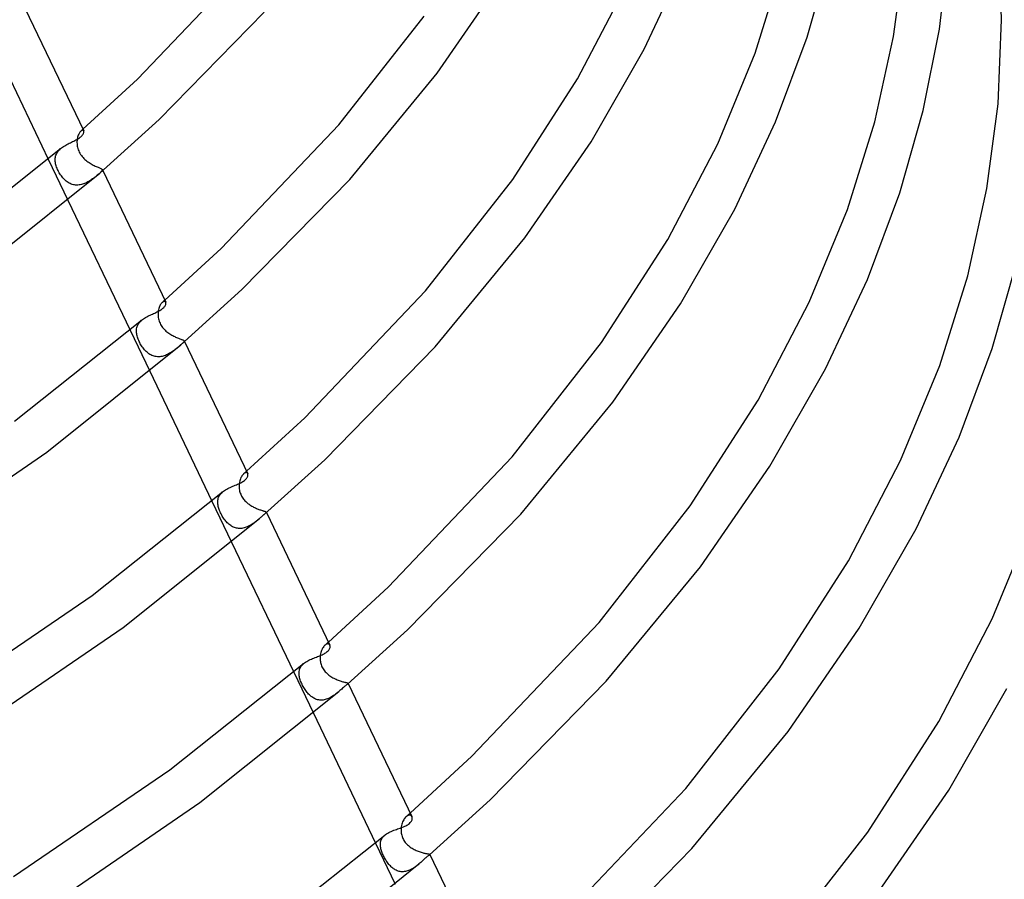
# Model space of a CAD drawing. Header units: millimetres. Extents: x -470 to 470, y -236 to 403.
# Tile 80 of 107: x 269 to 359, y 45 to 123. Entities that reach past the tile are written whole.
import ezdxf

# ---------------------------------------------------------------- set-up
doc = ezdxf.new("R2010")
doc.units = ezdxf.units.MM
doc.layers.add('HIDDEN', color=7, linetype='Continuous')
doc.layers.add('THICK', color=7, linetype='Continuous')

msp = doc.modelspace()

# ---------------------------------------------------------------- linework, layer by layer
at = {"layer": 'HIDDEN'}
for p, q in [((275.033, 112.496), (275.063, 112.523)), ((275.086, 112.526), (275.045, 112.503)), ((275.063, 112.523), (275.094, 112.55)), ((275.125, 112.54), (275.086, 112.526)), ((275.094, 112.55), (275.125, 112.577)), ((275.125, 112.577), (275.156, 112.604)), ((275.16, 112.545), (275.125, 112.54)), ((275.156, 112.604), (275.186, 112.631)), ((275.191, 112.541), (275.16, 112.545)), ((275.218, 112.529), (275.191, 112.541)), ((275.24, 112.51), (275.218, 112.529)), ((275.256, 112.484), (275.24, 112.51)), ((274.655, 111.625), (274.648, 111.518)), ((274.668, 111.728), (274.655, 111.625)), ((274.686, 111.829), (274.668, 111.728)), ((274.708, 111.925), (274.686, 111.829)), ((274.735, 112.016), (274.708, 111.925)), ((274.767, 112.103), (274.735, 112.016)), ((274.801, 112.183), (274.767, 112.103)), ((274.838, 112.256), (274.801, 112.183)), ((274.878, 112.322), (274.838, 112.256)), ((274.919, 112.379), (274.878, 112.322)), ((274.96, 112.429), (274.919, 112.379)), ((275.002, 112.469), (274.96, 112.429)), ((275.045, 112.503), (275.002, 112.469)), ((275.002, 112.469), (275.033, 112.496)), ((272.936, 110.642), (273.005, 110.724)), ((273.005, 110.724), (273.082, 110.804)), ((273.082, 110.804), (273.166, 110.879)), ((274.648, 111.518), (274.646, 111.418)), ((274.646, 111.418), (274.65, 111.315)), ((274.65, 111.315), (274.659, 111.21)), ((274.659, 111.21), (274.675, 111.103)), ((274.675, 111.103), (274.697, 110.994)), ((274.697, 110.994), (274.725, 110.885)), ((274.725, 110.885), (274.761, 110.774)), ((274.761, 110.774), (274.805, 110.665)), ((272.045, 109.929), (273.828, 106.206)), ((272.669, 109.906), (272.675, 110.005)), ((272.67, 109.805), (272.669, 109.906)), ((272.675, 110.005), (272.688, 110.102)), ((272.688, 110.102), (272.709, 110.197)), ((272.709, 110.197), (272.738, 110.29)), ((272.738, 110.29), (272.775, 110.381)), ((272.775, 110.381), (272.821, 110.471)), ((272.821, 110.471), (272.874, 110.558)), ((272.874, 110.558), (272.936, 110.642)), ((274.805, 110.665), (274.855, 110.558)), ((274.855, 110.558), (274.911, 110.453)), ((274.911, 110.453), (274.973, 110.351)), ((274.973, 110.351), (275.042, 110.253)), ((275.042, 110.253), (275.117, 110.157)), ((275.117, 110.157), (275.196, 110.065)), ((275.196, 110.065), (275.28, 109.978)), ((275.28, 109.978), (275.367, 109.895)), ((275.367, 109.895), (275.457, 109.817)), ((272.677, 109.709), (272.67, 109.805)), ((272.69, 109.611), (272.677, 109.709)), ((272.709, 109.512), (272.69, 109.611)), ((272.733, 109.411), (272.709, 109.512)), ((272.763, 109.307), (272.733, 109.411)), ((272.798, 109.204), (272.763, 109.307)), ((272.837, 109.1), (272.798, 109.204)), ((272.882, 108.996), (272.837, 109.1)), ((272.93, 108.893), (272.882, 108.996)), ((275.457, 109.817), (275.549, 109.743)), ((275.549, 109.743), (275.643, 109.674)), ((275.643, 109.674), (275.739, 109.609)), ((275.739, 109.609), (275.835, 109.547)), ((275.835, 109.547), (275.931, 109.49)), ((275.931, 109.49), (276.027, 109.436)), ((276.027, 109.436), (276.122, 109.385)), ((276.122, 109.385), (276.215, 109.338)), ((276.215, 109.338), (276.306, 109.295)), ((276.306, 109.295), (276.393, 109.256)), ((276.393, 109.256), (276.476, 109.219)), ((276.476, 109.219), (276.554, 109.186)), ((276.554, 109.186), (276.625, 109.155)), ((276.625, 109.155), (276.69, 109.127)), ((276.69, 109.127), (276.748, 109.102)), ((276.748, 109.102), (276.799, 109.078)), ((276.799, 109.078), (276.843, 109.055)), ((276.843, 109.055), (276.878, 109.034)), ((276.878, 109.034), (276.906, 109.013)), ((276.906, 109.013), (276.926, 108.992)), ((276.926, 108.992), (276.939, 108.97)), ((276.937, 108.975), (276.98, 108.886)), ((276.939, 108.97), (276.944, 108.945)), ((276.944, 108.945), (276.94, 108.918)), ((272.983, 108.79), (272.93, 108.893)), ((273.04, 108.689), (272.983, 108.79)), ((273.101, 108.588), (273.04, 108.689)), ((273.164, 108.491), (273.101, 108.588)), ((273.231, 108.398), (273.164, 108.491)), ((273.299, 108.309), (273.231, 108.398)), ((273.371, 108.223), (273.299, 108.309)), ((273.444, 108.142), (273.371, 108.223)), ((273.52, 108.065), (273.444, 108.142)), ((273.599, 107.993), (273.52, 108.065)), ((275.974, 108.068), (275.891, 108.012)), ((276.054, 108.125), (275.974, 108.068)), ((276.132, 108.183), (276.054, 108.125)), ((276.209, 108.242), (276.132, 108.183)), ((276.283, 108.3), (276.209, 108.242)), ((276.355, 108.358), (276.283, 108.3)), ((276.425, 108.416), (276.355, 108.358)), ((276.492, 108.472), (276.425, 108.416)), ((276.556, 108.526), (276.492, 108.472)), ((276.617, 108.578), (276.556, 108.526)), ((276.682, 108.635), (276.617, 108.578)), ((276.741, 108.688), (276.682, 108.635)), ((276.793, 108.736), (276.741, 108.688)), ((276.838, 108.78), (276.793, 108.736)), ((276.876, 108.82), (276.838, 108.78)), ((276.906, 108.856), (276.876, 108.82)), ((276.927, 108.888), (276.906, 108.856)), ((276.94, 108.918), (276.927, 108.888)), ((273.68, 107.926), (273.599, 107.993)), ((273.764, 107.863), (273.68, 107.926)), ((273.851, 107.805), (273.764, 107.863)), ((273.94, 107.753), (273.851, 107.805)), ((274.033, 107.707), (273.94, 107.753)), ((274.127, 107.667), (274.033, 107.707)), ((274.224, 107.634), (274.127, 107.667)), ((274.323, 107.607), (274.224, 107.634)), ((274.424, 107.588), (274.323, 107.607)), ((274.526, 107.575), (274.424, 107.588)), ((274.629, 107.57), (274.526, 107.575)), ((274.733, 107.572), (274.629, 107.57)), ((274.837, 107.58), (274.733, 107.572)), ((274.94, 107.596), (274.837, 107.58)), ((275.043, 107.617), (274.94, 107.596)), ((275.144, 107.644), (275.043, 107.617)), ((275.244, 107.677), (275.144, 107.644)), ((275.343, 107.714), (275.244, 107.677)), ((275.44, 107.756), (275.343, 107.714)), ((275.535, 107.802), (275.44, 107.756)), ((275.628, 107.851), (275.535, 107.802)), ((275.718, 107.903), (275.628, 107.851)), ((275.806, 107.956), (275.718, 107.903)), ((275.891, 108.012), (275.806, 107.956)), ((282.096, 96.465), (282.067, 96.373)), ((282.129, 96.553), (282.096, 96.465)), ((282.166, 96.635), (282.129, 96.553)), ((282.205, 96.711), (282.166, 96.635)), ((282.247, 96.779), (282.205, 96.711)), ((282.291, 96.84), (282.247, 96.779)), ((282.336, 96.893), (282.291, 96.84)), ((282.381, 96.937), (282.336, 96.893)), ((282.427, 96.973), (282.381, 96.937)), ((282.381, 96.937), (282.419, 96.97)), ((282.419, 96.97), (282.456, 97.003)), ((282.472, 97), (282.427, 96.973)), ((282.456, 97.003), (282.494, 97.035)), ((282.516, 97.017), (282.472, 97)), ((282.494, 97.035), (282.531, 97.068)), ((282.556, 97.026), (282.516, 97.017)), ((282.531, 97.068), (282.568, 97.101)), ((282.592, 97.026), (282.556, 97.026)), ((282.568, 97.101), (282.606, 97.134)), ((282.625, 97.017), (282.592, 97.026)), ((282.653, 97.001), (282.625, 97.017)), ((282.676, 96.979), (282.653, 97.001)), ((282.694, 96.95), (282.676, 96.979)), ((282.001, 95.962), (281.998, 95.864)), ((281.998, 95.864), (282, 95.765)), ((282, 95.765), (282.007, 95.664)), ((282.009, 96.07), (282.001, 95.962)), ((282.007, 95.664), (282.02, 95.561)), ((282.024, 96.174), (282.009, 96.07)), ((282.02, 95.561), (282.039, 95.457)), ((282.043, 96.275), (282.024, 96.174)), ((282.067, 96.373), (282.043, 96.275)), ((280.072, 94.647), (280.098, 94.739)), ((280.098, 94.739), (280.133, 94.828)), ((280.133, 94.828), (280.175, 94.916)), ((280.175, 94.916), (280.226, 95.001)), ((280.226, 95.001), (280.285, 95.083)), ((280.285, 95.083), (280.352, 95.163)), ((280.352, 95.163), (280.427, 95.24)), ((280.427, 95.24), (280.508, 95.314)), ((282.039, 95.457), (282.064, 95.353)), ((282.064, 95.353), (282.096, 95.248)), ((282.096, 95.248), (282.134, 95.146)), ((282.134, 95.146), (282.177, 95.045)), ((282.177, 95.045), (282.227, 94.946)), ((282.227, 94.946), (282.282, 94.85)), ((282.282, 94.85), (282.343, 94.757)), ((282.343, 94.757), (282.409, 94.666)), ((282.409, 94.666), (282.48, 94.579)), ((279.466, 94.43), (281.249, 90.706)), ((280.037, 94.362), (280.041, 94.459)), ((280.04, 94.264), (280.037, 94.362)), ((280.047, 94.175), (280.04, 94.264)), ((280.041, 94.459), (280.053, 94.554)), ((280.06, 94.084), (280.047, 94.175)), ((280.053, 94.554), (280.072, 94.647)), ((280.078, 93.991), (280.06, 94.084)), ((280.101, 93.896), (280.078, 93.991)), ((280.129, 93.799), (280.101, 93.896)), ((280.162, 93.7), (280.129, 93.799)), ((282.48, 94.579), (282.555, 94.496)), ((282.555, 94.496), (282.633, 94.417)), ((282.633, 94.417), (282.715, 94.342)), ((282.715, 94.342), (282.798, 94.271)), ((282.798, 94.271), (282.883, 94.204)), ((282.883, 94.204), (282.97, 94.141)), ((282.97, 94.141), (283.058, 94.081)), ((283.058, 94.081), (283.148, 94.025)), ((283.148, 94.025), (283.238, 93.972)), ((283.238, 93.972), (283.328, 93.922)), ((283.328, 93.922), (283.418, 93.875)), ((283.418, 93.875), (283.507, 93.831)), ((283.507, 93.831), (283.595, 93.791)), ((283.595, 93.791), (283.68, 93.753)), ((280.2, 93.599), (280.162, 93.7)), ((280.242, 93.497), (280.2, 93.599)), ((280.288, 93.396), (280.242, 93.497)), ((280.338, 93.296), (280.288, 93.396)), ((280.391, 93.196), (280.338, 93.296)), ((280.448, 93.098), (280.391, 93.196)), ((280.509, 93), (280.448, 93.098)), ((280.573, 92.905), (280.509, 93)), ((280.64, 92.812), (280.573, 92.905)), ((283.68, 93.753), (283.763, 93.718)), ((283.763, 93.718), (283.843, 93.687)), ((283.855, 92.918), (283.787, 92.861)), ((283.843, 93.687), (283.918, 93.657)), ((283.92, 92.973), (283.855, 92.918)), ((283.918, 93.657), (283.989, 93.631)), ((283.981, 93.026), (283.92, 92.973)), ((284.039, 93.076), (283.981, 93.026)), ((283.989, 93.631), (284.055, 93.607)), ((284.102, 93.131), (284.039, 93.076)), ((284.055, 93.607), (284.114, 93.585)), ((284.16, 93.182), (284.102, 93.131)), ((284.114, 93.585), (284.169, 93.565)), ((284.21, 93.226), (284.16, 93.182)), ((284.169, 93.565), (284.217, 93.546)), ((284.254, 93.266), (284.21, 93.226)), ((284.217, 93.546), (284.259, 93.529)), ((284.291, 93.302), (284.254, 93.266)), ((284.259, 93.529), (284.294, 93.512)), ((284.321, 93.333), (284.291, 93.302)), ((284.294, 93.512), (284.323, 93.496)), ((284.344, 93.361), (284.321, 93.333)), ((284.323, 93.496), (284.345, 93.48)), ((284.361, 93.386), (284.344, 93.361)), ((284.345, 93.48), (284.361, 93.464)), ((284.361, 93.464), (284.371, 93.448)), ((284.371, 93.408), (284.361, 93.386)), ((284.369, 93.452), (284.399, 93.388)), ((284.371, 93.448), (284.374, 93.429)), ((284.374, 93.429), (284.371, 93.408)), ((280.709, 92.724), (280.64, 92.812)), ((280.781, 92.639), (280.709, 92.724)), ((280.855, 92.558), (280.781, 92.639)), ((280.932, 92.482), (280.855, 92.558)), ((281.011, 92.411), (280.932, 92.482)), ((281.093, 92.344), (281.011, 92.411)), ((281.178, 92.282), (281.093, 92.344)), ((281.265, 92.226), (281.178, 92.282)), ((281.355, 92.176), (281.265, 92.226)), ((281.447, 92.131), (281.355, 92.176)), ((281.543, 92.093), (281.447, 92.131)), ((281.64, 92.061), (281.543, 92.093)), ((281.74, 92.037), (281.64, 92.061)), ((281.841, 92.019), (281.74, 92.037)), ((281.944, 92.009), (281.841, 92.019)), ((282.048, 92.007), (281.944, 92.009)), ((282.152, 92.011), (282.048, 92.007)), ((282.256, 92.023), (282.152, 92.011)), ((282.36, 92.041), (282.256, 92.023)), ((282.463, 92.066), (282.36, 92.041)), ((282.566, 92.097), (282.463, 92.066)), ((282.667, 92.133), (282.566, 92.097)), ((282.766, 92.174), (282.667, 92.133)), ((282.863, 92.22), (282.766, 92.174)), ((282.958, 92.269), (282.863, 92.22)), ((283.05, 92.321), (282.958, 92.269)), ((283.141, 92.376), (283.05, 92.321)), ((283.23, 92.434), (283.141, 92.376)), ((283.317, 92.494), (283.23, 92.434)), ((283.401, 92.554), (283.317, 92.494)), ((283.483, 92.616), (283.401, 92.554)), ((283.563, 92.678), (283.483, 92.616)), ((283.64, 92.74), (283.563, 92.678)), ((283.715, 92.801), (283.64, 92.74)), ((283.787, 92.861), (283.715, 92.801)), ((289.653, 81.289), (289.603, 81.218)), ((289.705, 81.35), (289.653, 81.289)), ((289.758, 81.402), (289.705, 81.35)), ((289.813, 81.445), (289.758, 81.402)), ((289.758, 81.402), (289.803, 81.441)), ((289.803, 81.441), (289.847, 81.48)), ((289.867, 81.476), (289.813, 81.445)), ((289.847, 81.48), (289.892, 81.519)), ((289.919, 81.497), (289.867, 81.476)), ((289.892, 81.519), (289.936, 81.559)), ((289.967, 81.506), (289.919, 81.497)), ((289.936, 81.559), (289.981, 81.598)), ((290.011, 81.504), (289.967, 81.506)), ((289.981, 81.598), (290.025, 81.637)), ((290.05, 81.494), (290.011, 81.504)), ((290.084, 81.474), (290.05, 81.494)), ((290.112, 81.446), (290.084, 81.474)), ((290.133, 81.411), (290.112, 81.446)), ((289.351, 80.404), (289.347, 80.311)), ((289.363, 80.523), (289.351, 80.404)), ((289.381, 80.639), (289.363, 80.523)), ((289.405, 80.75), (289.381, 80.639)), ((289.436, 80.856), (289.405, 80.75)), ((289.471, 80.957), (289.436, 80.856)), ((289.511, 81.051), (289.471, 80.957)), ((289.556, 81.139), (289.511, 81.051)), ((289.603, 81.218), (289.556, 81.139)), ((287.58, 79.444), (287.636, 79.525)), ((287.636, 79.525), (287.7, 79.603)), ((287.7, 79.603), (287.773, 79.679)), ((287.773, 79.679), (287.852, 79.752)), ((289.347, 80.311), (289.348, 80.217)), ((289.348, 80.217), (289.353, 80.122)), ((289.353, 80.122), (289.363, 80.026)), ((289.363, 80.026), (289.378, 79.929)), ((289.378, 79.929), (289.399, 79.831)), ((289.399, 79.831), (289.424, 79.735)), ((289.424, 79.735), (289.455, 79.64)), ((289.455, 79.64), (289.492, 79.546)), ((289.492, 79.546), (289.533, 79.454)), ((286.886, 78.931), (288.67, 75.206)), ((287.408, 78.822), (287.41, 78.916)), ((287.412, 78.725), (287.408, 78.822)), ((287.41, 78.916), (287.42, 79.009)), ((287.421, 78.635), (287.412, 78.725)), ((287.42, 79.009), (287.436, 79.1)), ((287.436, 78.543), (287.421, 78.635)), ((287.436, 79.1), (287.46, 79.189)), ((287.46, 79.189), (287.492, 79.276)), ((287.492, 79.276), (287.532, 79.361)), ((287.532, 79.361), (287.58, 79.444)), ((289.533, 79.454), (289.58, 79.364)), ((289.58, 79.364), (289.632, 79.276)), ((289.632, 79.276), (289.69, 79.19)), ((289.69, 79.19), (289.751, 79.108)), ((289.751, 79.108), (289.815, 79.029)), ((289.815, 79.029), (289.883, 78.955)), ((289.883, 78.955), (289.953, 78.883)), ((289.953, 78.883), (290.025, 78.816)), ((290.025, 78.816), (290.1, 78.752)), ((290.1, 78.752), (290.176, 78.691)), ((290.176, 78.691), (290.254, 78.633)), ((290.254, 78.633), (290.334, 78.578)), ((290.334, 78.578), (290.415, 78.526)), ((287.456, 78.45), (287.436, 78.543)), ((287.48, 78.354), (287.456, 78.45)), ((287.51, 78.257), (287.48, 78.354)), ((287.544, 78.158), (287.51, 78.257)), ((287.581, 78.059), (287.544, 78.158)), ((287.623, 77.96), (287.581, 78.059)), ((287.669, 77.861), (287.623, 77.96)), ((287.718, 77.762), (287.669, 77.861)), ((287.77, 77.663), (287.718, 77.762)), ((290.415, 78.526), (290.497, 78.476)), ((290.497, 78.476), (290.58, 78.429)), ((290.58, 78.429), (290.664, 78.384)), ((290.664, 78.384), (290.748, 78.342)), ((290.748, 78.342), (290.831, 78.303)), ((290.831, 78.303), (290.914, 78.266)), ((290.914, 78.266), (290.995, 78.232)), ((290.995, 78.232), (291.075, 78.2)), ((291.075, 78.2), (291.152, 78.171)), ((291.152, 78.171), (291.227, 78.144)), ((291.227, 78.144), (291.299, 78.12)), ((291.299, 78.12), (291.367, 78.097)), ((291.367, 78.097), (291.431, 78.077)), ((291.431, 78.077), (291.491, 78.059)), ((291.491, 78.059), (291.546, 78.042)), ((291.546, 78.042), (291.595, 78.027)), ((291.595, 78.027), (291.639, 78.013)), ((291.639, 78.013), (291.678, 78)), ((291.688, 77.777), (291.65, 77.744)), ((291.678, 78), (291.712, 77.988)), ((291.721, 77.807), (291.688, 77.777)), ((291.712, 77.988), (291.741, 77.976)), ((291.749, 77.834), (291.721, 77.807)), ((291.741, 77.976), (291.764, 77.965)), ((291.771, 77.857), (291.749, 77.834)), ((291.764, 77.965), (291.781, 77.953)), ((291.787, 77.878), (291.771, 77.857)), ((291.781, 77.953), (291.793, 77.941)), ((291.798, 77.897), (291.787, 77.878)), ((291.793, 77.941), (291.801, 77.929)), ((291.802, 77.914), (291.798, 77.897)), ((291.799, 77.933), (291.819, 77.891)), ((291.801, 77.929), (291.802, 77.914)), ((287.826, 77.565), (287.77, 77.663)), ((287.885, 77.47), (287.826, 77.565)), ((287.946, 77.377), (287.885, 77.47)), ((288.008, 77.287), (287.946, 77.377)), ((288.073, 77.201), (288.008, 77.287)), ((288.14, 77.118), (288.073, 77.201)), ((288.209, 77.04), (288.14, 77.118)), ((288.28, 76.965), (288.209, 77.04)), ((288.353, 76.895), (288.28, 76.965)), ((288.428, 76.828), (288.353, 76.895)), ((288.506, 76.766), (288.428, 76.828)), ((290.521, 76.827), (290.437, 76.773)), ((290.604, 76.882), (290.521, 76.827)), ((290.684, 76.938), (290.604, 76.882)), ((290.762, 76.996), (290.684, 76.938)), ((290.839, 77.055), (290.762, 76.996)), ((290.914, 77.114), (290.839, 77.055)), ((290.987, 77.173), (290.914, 77.114)), ((291.058, 77.233), (290.987, 77.173)), ((291.128, 77.292), (291.058, 77.233)), ((291.195, 77.35), (291.128, 77.292)), ((288.586, 76.708), (288.506, 76.766)), ((288.669, 76.656), (288.586, 76.708)), ((288.754, 76.608), (288.669, 76.656)), ((288.841, 76.566), (288.754, 76.608)), ((288.931, 76.53), (288.841, 76.566)), ((289.022, 76.5), (288.931, 76.53)), ((289.116, 76.477), (289.022, 76.5)), ((289.211, 76.46), (289.116, 76.477)), ((289.307, 76.449), (289.211, 76.46)), ((289.404, 76.445), (289.307, 76.449)), ((289.502, 76.448), (289.404, 76.445)), ((289.6, 76.457), (289.502, 76.448)), ((289.697, 76.473), (289.6, 76.457)), ((289.794, 76.494), (289.697, 76.473)), ((289.89, 76.52), (289.794, 76.494)), ((289.985, 76.552), (289.89, 76.52)), ((290.078, 76.589), (289.985, 76.552)), ((290.171, 76.63), (290.078, 76.589)), ((290.262, 76.675), (290.171, 76.63)), ((290.35, 76.723), (290.262, 76.675)), ((290.437, 76.773), (290.35, 76.723)), ((297.341, 66.048), (297.393, 66.094)), ((297.393, 66.094), (297.445, 66.14)), ((296.757, 65.188), (296.731, 65.076)), ((296.789, 65.296), (296.757, 65.188)), ((296.826, 65.398), (296.789, 65.296)), ((296.868, 65.495), (296.826, 65.398)), ((296.915, 65.585), (296.868, 65.495)), ((296.965, 65.668), (296.915, 65.585)), ((297.019, 65.743), (296.965, 65.668)), ((297.075, 65.809), (297.019, 65.743)), ((297.132, 65.864), (297.075, 65.809)), ((297.132, 65.865), (297.185, 65.911)), ((297.19, 65.91), (297.132, 65.864)), ((297.185, 65.911), (297.237, 65.957)), ((297.246, 65.944), (297.19, 65.91)), ((297.237, 65.957), (297.289, 66.002)), ((297.301, 65.968), (297.246, 65.944)), ((297.289, 66.002), (297.341, 66.048)), ((297.354, 65.981), (297.301, 65.968)), ((297.404, 65.984), (297.354, 65.981)), ((297.449, 65.977), (297.404, 65.984)), ((297.489, 65.961), (297.449, 65.977)), ((297.524, 65.937), (297.489, 65.961)), ((297.554, 65.905), (297.524, 65.937)), ((297.576, 65.866), (297.554, 65.905)), ((296.694, 64.754), (296.693, 64.664)), ((296.693, 64.664), (296.696, 64.573)), ((296.699, 64.844), (296.694, 64.754)), ((296.696, 64.573), (296.704, 64.482)), ((296.712, 64.961), (296.699, 64.844)), ((296.704, 64.482), (296.717, 64.388)), ((296.731, 65.076), (296.712, 64.961)), ((296.717, 64.388), (296.734, 64.293)), ((296.734, 64.293), (296.758, 64.197)), ((294.307, 63.432), (296.09, 59.706)), ((294.783, 63.394), (294.793, 63.494)), ((294.793, 63.494), (294.812, 63.591)), ((294.812, 63.591), (294.839, 63.685)), ((294.839, 63.685), (294.876, 63.777)), ((294.876, 63.777), (294.922, 63.866)), ((294.922, 63.866), (294.978, 63.953)), ((294.978, 63.953), (295.044, 64.036)), ((295.044, 64.036), (295.118, 64.116)), ((295.118, 64.116), (295.201, 64.192)), ((296.758, 64.197), (296.787, 64.1)), ((296.787, 64.1), (296.823, 64.003)), ((296.823, 64.003), (296.866, 63.905)), ((296.866, 63.905), (296.915, 63.808)), ((296.915, 63.808), (296.971, 63.714)), ((296.971, 63.714), (297.031, 63.624)), ((297.031, 63.624), (297.097, 63.537)), ((297.097, 63.537), (297.168, 63.454)), ((297.168, 63.454), (297.243, 63.374)), ((294.781, 63.292), (294.783, 63.394)), ((294.787, 63.188), (294.781, 63.292)), ((294.798, 63.097), (294.787, 63.188)), ((294.815, 63.004), (294.798, 63.097)), ((294.836, 62.91), (294.815, 63.004)), ((294.862, 62.814), (294.836, 62.91)), ((294.893, 62.716), (294.862, 62.814)), ((294.928, 62.618), (294.893, 62.716)), ((294.967, 62.519), (294.928, 62.618)), ((295.01, 62.419), (294.967, 62.519)), ((297.243, 63.374), (297.322, 63.298)), ((297.322, 63.298), (297.405, 63.225)), ((297.405, 63.225), (297.491, 63.156)), ((297.491, 63.156), (297.579, 63.091)), ((297.579, 63.091), (297.67, 63.03)), ((297.67, 63.03), (297.763, 62.972)), ((297.763, 62.972), (297.857, 62.917)), ((297.857, 62.917), (297.952, 62.866)), ((297.952, 62.866), (298.047, 62.819)), ((298.047, 62.819), (298.143, 62.775)), ((298.143, 62.775), (298.237, 62.735)), ((298.237, 62.735), (298.33, 62.697)), ((298.33, 62.697), (298.421, 62.663)), ((298.421, 62.663), (298.51, 62.632)), ((298.51, 62.632), (298.596, 62.604)), ((298.596, 62.604), (298.678, 62.58)), ((298.678, 62.58), (298.755, 62.557)), ((298.755, 62.557), (298.828, 62.538)), ((298.828, 62.538), (298.895, 62.521)), ((298.895, 62.521), (298.956, 62.506)), ((298.956, 62.506), (299.011, 62.493)), ((295.057, 62.318), (295.01, 62.419)), ((295.108, 62.216), (295.057, 62.318)), ((295.161, 62.117), (295.108, 62.216)), ((295.216, 62.019), (295.161, 62.117)), ((295.273, 61.925), (295.216, 62.019)), ((295.332, 61.834), (295.273, 61.925)), ((295.393, 61.746), (295.332, 61.834)), ((295.455, 61.662), (295.393, 61.746)), ((295.518, 61.582), (295.455, 61.662)), ((298.401, 61.667), (298.326, 61.603)), ((299.011, 62.493), (299.06, 62.481)), ((299.06, 62.481), (299.103, 62.471)), ((299.103, 62.471), (299.139, 62.461)), ((299.139, 62.461), (299.169, 62.452)), ((299.187, 62.349), (299.167, 62.33)), ((299.169, 62.452), (299.193, 62.443)), ((299.204, 62.365), (299.187, 62.349)), ((299.193, 62.443), (299.211, 62.434)), ((299.216, 62.38), (299.204, 62.365)), ((299.211, 62.434), (299.222, 62.425)), ((299.225, 62.393), (299.216, 62.38)), ((299.222, 62.425), (299.228, 62.415)), ((299.229, 62.404), (299.225, 62.393)), ((299.227, 62.418), (299.239, 62.393)), ((299.228, 62.415), (299.229, 62.404)), ((295.584, 61.504), (295.518, 61.582)), ((295.652, 61.43), (295.584, 61.504)), ((295.722, 61.359), (295.652, 61.43)), ((295.795, 61.291), (295.722, 61.359)), ((295.871, 61.228), (295.795, 61.291)), ((295.949, 61.169), (295.871, 61.228)), ((296.029, 61.114), (295.949, 61.169)), ((296.113, 61.065), (296.029, 61.114)), ((296.198, 61.021), (296.113, 61.065)), ((296.286, 60.982), (296.198, 61.021)), ((296.377, 60.95), (296.286, 60.982)), ((296.47, 60.924), (296.377, 60.95)), ((296.565, 60.904), (296.47, 60.924)), ((296.662, 60.892), (296.565, 60.904)), ((296.76, 60.886), (296.662, 60.892)), ((296.859, 60.887), (296.76, 60.886)), ((296.959, 60.895), (296.859, 60.887)), ((297.059, 60.91), (296.959, 60.895)), ((297.158, 60.931), (297.059, 60.91)), ((297.257, 60.959), (297.158, 60.931)), ((297.356, 60.992), (297.257, 60.959)), ((297.454, 61.031), (297.356, 60.992)), ((297.55, 61.075), (297.454, 61.031)), ((297.644, 61.123), (297.55, 61.075)), ((297.736, 61.175), (297.644, 61.123)), ((297.827, 61.23), (297.736, 61.175)), ((297.915, 61.289), (297.827, 61.23)), ((298.002, 61.349), (297.915, 61.289)), ((298.086, 61.411), (298.002, 61.349)), ((298.168, 61.475), (298.086, 61.411)), ((298.248, 61.539), (298.168, 61.475)), ((298.326, 61.603), (298.248, 61.539)), ((304.274, 50.034), (304.225, 49.942)), ((304.327, 50.12), (304.274, 50.034)), ((304.384, 50.198), (304.327, 50.12)), ((304.443, 50.266), (304.384, 50.198)), ((304.504, 50.325), (304.443, 50.266)), ((304.504, 50.326), (304.564, 50.378)), ((304.564, 50.373), (304.504, 50.325)), ((304.564, 50.378), (304.624, 50.431)), ((304.624, 50.41), (304.564, 50.373)), ((304.624, 50.431), (304.685, 50.484)), ((304.683, 50.437), (304.624, 50.41)), ((304.74, 50.454), (304.683, 50.437)), ((304.685, 50.484), (304.745, 50.537)), ((304.794, 50.46), (304.74, 50.454)), ((304.745, 50.537), (304.805, 50.59)), ((304.845, 50.457), (304.794, 50.46)), ((304.805, 50.59), (304.865, 50.643)), ((304.891, 50.444), (304.845, 50.457)), ((304.932, 50.423), (304.891, 50.444)), ((304.968, 50.394), (304.932, 50.423)), ((304.998, 50.358), (304.968, 50.394)), ((305.021, 50.316), (304.998, 50.358)), ((304.038, 49.192), (304.036, 49.101)), ((304.044, 49.281), (304.038, 49.192)), ((304.059, 49.4), (304.044, 49.281)), ((304.08, 49.516), (304.059, 49.4)), ((304.108, 49.629), (304.08, 49.516)), ((304.142, 49.738), (304.108, 49.629)), ((304.181, 49.843), (304.142, 49.738)), ((304.225, 49.942), (304.181, 49.843)), ((302.206, 48.14), (302.24, 48.23)), ((302.24, 48.23), (302.284, 48.317)), ((302.284, 48.317), (302.337, 48.401)), ((302.337, 48.401), (302.399, 48.482)), ((302.399, 48.482), (302.471, 48.56)), ((302.471, 48.56), (302.551, 48.634)), ((304.036, 49.101), (304.038, 49.009)), ((304.038, 49.009), (304.045, 48.916)), ((304.045, 48.916), (304.056, 48.821)), ((304.056, 48.821), (304.073, 48.725)), ((304.073, 48.725), (304.096, 48.629)), ((304.096, 48.629), (304.125, 48.532)), ((304.125, 48.532), (304.16, 48.436)), ((304.16, 48.436), (304.201, 48.341)), ((304.201, 48.341), (304.247, 48.249)), ((304.247, 48.249), (304.299, 48.161)), ((301.727, 47.933), (303.511, 44.207)), ((302.157, 47.856), (302.164, 47.953)), ((302.157, 47.756), (302.157, 47.856)), ((302.165, 47.653), (302.157, 47.756)), ((302.164, 47.953), (302.181, 48.048)), ((302.176, 47.572), (302.165, 47.653)), ((302.192, 47.49), (302.176, 47.572)), ((302.181, 48.048), (302.206, 48.14)), ((302.211, 47.406), (302.192, 47.49)), ((302.234, 47.32), (302.211, 47.406)), ((304.299, 48.161), (304.356, 48.075)), ((304.356, 48.075), (304.418, 47.992)), ((304.418, 47.992), (304.484, 47.913)), ((304.484, 47.913), (304.555, 47.836)), ((304.555, 47.836), (304.63, 47.763)), ((304.63, 47.763), (304.708, 47.694)), ((304.708, 47.694), (304.79, 47.628)), ((304.79, 47.628), (304.874, 47.566)), ((304.874, 47.566), (304.96, 47.507)), ((304.96, 47.507), (305.048, 47.451)), ((305.048, 47.451), (305.138, 47.398)), ((305.138, 47.398), (305.229, 47.349)), ((305.229, 47.349), (305.321, 47.303)), ((302.261, 47.233), (302.234, 47.32)), ((302.292, 47.145), (302.261, 47.233)), ((302.326, 47.055), (302.292, 47.145)), ((302.364, 46.964), (302.326, 47.055)), ((302.404, 46.873), (302.364, 46.964)), ((302.446, 46.782), (302.404, 46.873)), ((302.492, 46.691), (302.446, 46.782)), ((302.54, 46.599), (302.492, 46.691)), ((302.591, 46.508), (302.54, 46.599)), ((302.644, 46.418), (302.591, 46.508)), ((305.321, 47.303), (305.413, 47.261)), ((305.413, 47.261), (305.505, 47.221)), ((305.505, 47.221), (305.596, 47.184)), ((305.596, 47.184), (305.687, 47.15)), ((305.687, 47.15), (305.776, 47.12)), ((305.776, 47.12), (305.863, 47.092)), ((305.863, 47.092), (305.948, 47.067)), ((305.948, 47.067), (306.029, 47.044)), ((306.029, 47.044), (306.107, 47.024)), ((306.107, 47.024), (306.181, 47.007)), ((306.181, 47.007), (306.25, 46.992)), ((306.25, 46.992), (306.314, 46.979)), ((306.314, 46.979), (306.373, 46.969)), ((306.373, 46.969), (306.426, 46.959)), ((306.426, 46.959), (306.474, 46.951)), ((306.474, 46.951), (306.516, 46.945)), ((306.516, 46.945), (306.552, 46.939)), ((306.552, 46.939), (306.583, 46.933)), ((306.583, 46.933), (306.608, 46.928)), ((306.608, 46.928), (306.627, 46.923)), ((306.627, 46.923), (306.641, 46.918)), ((306.637, 46.878), (306.629, 46.87)), ((306.644, 46.884), (306.637, 46.878)), ((306.641, 46.918), (306.65, 46.912)), ((306.649, 46.89), (306.644, 46.884)), ((306.652, 46.895), (306.649, 46.89)), ((306.65, 46.912), (306.654, 46.905)), ((306.654, 46.9), (306.652, 46.895)), ((306.653, 46.908), (306.659, 46.896)), ((306.654, 46.905), (306.654, 46.9)), ((302.699, 46.329), (302.644, 46.418)), ((302.756, 46.242), (302.699, 46.329)), ((302.815, 46.158), (302.756, 46.242)), ((302.876, 46.077), (302.815, 46.158)), ((302.939, 45.998), (302.876, 46.077)), ((303.003, 45.923), (302.939, 45.998)), ((303.069, 45.851), (303.003, 45.923)), ((303.137, 45.783), (303.069, 45.851)), ((303.207, 45.719), (303.137, 45.783)), ((303.28, 45.658), (303.207, 45.719)), ((303.355, 45.601), (303.28, 45.658)), ((303.433, 45.549), (303.355, 45.601)), ((303.513, 45.501), (303.433, 45.549)), ((304.991, 45.555), (304.899, 45.508)), ((305.081, 45.605), (304.991, 45.555)), ((305.17, 45.66), (305.081, 45.605)), ((305.256, 45.717), (305.17, 45.66)), ((305.341, 45.776), (305.256, 45.717)), ((305.424, 45.838), (305.341, 45.776)), ((305.505, 45.902), (305.424, 45.838)), ((305.583, 45.966), (305.505, 45.902)), ((305.66, 46.031), (305.583, 45.966)), ((303.596, 45.459), (303.513, 45.501)), ((303.681, 45.422), (303.596, 45.459)), ((303.767, 45.391), (303.681, 45.422)), ((303.857, 45.365), (303.767, 45.391)), ((303.948, 45.346), (303.857, 45.365)), ((304.041, 45.334), (303.948, 45.346)), ((304.135, 45.328), (304.041, 45.334)), ((304.231, 45.328), (304.135, 45.328)), ((304.327, 45.336), (304.231, 45.328)), ((304.424, 45.35), (304.327, 45.336)), ((304.52, 45.37), (304.424, 45.35)), ((304.616, 45.396), (304.52, 45.37)), ((304.711, 45.428), (304.616, 45.396)), ((304.805, 45.465), (304.711, 45.428)), ((304.899, 45.508), (304.805, 45.465))]:
    msp.add_line(p, q, dxfattribs=at)
at = {"layer": 'THICK'}
for p, q in [((352.866, 121.693), (353.719, 128.851)), ((280.142, 117.177), (290.543, 128.072)), ((340.873, 120.973), (342.955, 128.281)), ((348.702, 121.041), (349.679, 128.534)), ((358.5, 122.555), (358.318, 128.2)), ((326.07, 119.886), (329.687, 127.6)), ((336.138, 119.516), (338.573, 127.278)), ((307.312, 117.716), (313.156, 126.2)), ((320.037, 117.212), (324.461, 125.679)), ((269.56, 124.383), (275.256, 112.485)), ((282.103, 113.515), (291.628, 123.241)), ((298.4, 113.026), (306.124, 122.878)), ((358.171, 114.932), (358.5, 122.555)), ((266.407, 121.706), (272.045, 109.929)), ((351.393, 114.347), (352.866, 121.693)), ((338.006, 113.303), (340.873, 120.973)), ((347.003, 113.311), (348.702, 121.041)), ((321.265, 111.501), (326.07, 119.886)), ((332.753, 111.322), (336.138, 119.516)), ((275.186, 112.631), (280.142, 117.177)), ((299.384, 108.078), (307.312, 117.716)), ((314.168, 108.082), (320.037, 117.212)), ((349.261, 106.862), (351.393, 114.347)), ((357.172, 107.26), (358.171, 114.932)), ((276.705, 108.648), (282.103, 113.515)), ((287.717, 101.826), (298.4, 113.026)), ((334.299, 105.397), (338.006, 113.303)), ((344.511, 105.36), (347.003, 113.311)), ((274.447, 111.611), (274.54, 111.66)), ((274.54, 111.66), (274.629, 111.709)), ((274.629, 111.709), (274.713, 111.758)), ((274.713, 111.758), (274.792, 111.808)), ((274.792, 111.808), (274.866, 111.858)), ((274.866, 111.858), (274.935, 111.909)), ((274.935, 111.909), (274.998, 111.96)), ((274.998, 111.96), (275.061, 112.019)), ((275.061, 112.019), (275.115, 112.076)), ((275.115, 112.076), (275.16, 112.132)), ((275.16, 112.132), (275.197, 112.187)), ((275.197, 112.187), (275.226, 112.239)), ((275.226, 112.239), (275.248, 112.288)), ((275.248, 112.288), (275.262, 112.334)), ((275.267, 112.454), (275.256, 112.484)), ((275.262, 112.334), (275.27, 112.378)), ((275.271, 112.418), (275.267, 112.454)), ((275.27, 112.378), (275.271, 112.418)), ((261.943, 101.985), (273.166, 110.879)), ((273.166, 110.879), (273.251, 110.949)), ((273.251, 110.949), (273.341, 111.015)), ((273.341, 111.015), (273.436, 111.079)), ((273.436, 111.079), (273.535, 111.141)), ((273.535, 111.141), (273.636, 111.199)), ((273.636, 111.199), (273.738, 111.256)), ((273.738, 111.256), (273.842, 111.31)), ((273.842, 111.31), (273.946, 111.363)), ((273.946, 111.363), (274.05, 111.415)), ((274.05, 111.415), (274.152, 111.465)), ((274.152, 111.465), (274.253, 111.514)), ((274.253, 111.514), (274.351, 111.563)), ((274.351, 111.563), (274.447, 111.611)), ((315.271, 102.801), (321.265, 111.501)), ((328.224, 102.646), (332.753, 111.322)), ((264.867, 99.173), (276.705, 108.648)), ((276.98, 108.886), (282.694, 96.951)), ((289.607, 98.095), (299.384, 108.078)), ((306.261, 97.985), (314.168, 108.082)), ((355.434, 99.346), (357.172, 107.26)), ((346.324, 99.006), (349.261, 106.862)), ((273.828, 106.206), (279.466, 94.43)), ((329.373, 96.803), (334.299, 105.397)), ((341.047, 96.967), (344.511, 105.36)), ((307.139, 92.915), (315.271, 102.801)), ((282.606, 97.134), (287.717, 101.826)), ((322.215, 93.289), (328.224, 102.646)), ((357.649, 92.751), (359.832, 100.413)), ((352.885, 91.206), (355.434, 99.346)), ((342.527, 90.908), (346.324, 99.006)), ((284.067, 93.099), (289.607, 98.095)), ((295.296, 86.479), (306.261, 97.985)), ((282.445, 96.405), (282.509, 96.464)), ((282.509, 96.464), (282.563, 96.523)), ((282.563, 96.523), (282.608, 96.58)), ((282.608, 96.58), (282.644, 96.636)), ((282.644, 96.636), (282.672, 96.689)), ((282.672, 96.689), (282.692, 96.74)), ((282.692, 96.74), (282.705, 96.789)), ((282.706, 96.916), (282.694, 96.95)), ((282.705, 96.789), (282.712, 96.835)), ((282.712, 96.877), (282.706, 96.916)), ((282.712, 96.835), (282.712, 96.877)), ((323.23, 87.885), (329.373, 96.803)), ((336.413, 88.082), (341.047, 96.967)), ((280.776, 95.511), (280.874, 95.57)), ((280.874, 95.57), (280.975, 95.627)), ((280.975, 95.627), (281.078, 95.682)), ((281.078, 95.682), (281.182, 95.735)), ((281.182, 95.735), (281.287, 95.785)), ((281.287, 95.785), (281.392, 95.834)), ((281.392, 95.834), (281.497, 95.882)), ((281.497, 95.882), (281.6, 95.929)), ((281.6, 95.929), (281.701, 95.975)), ((281.701, 95.975), (281.8, 96.021)), ((281.8, 96.021), (281.896, 96.067)), ((281.896, 96.067), (281.989, 96.113)), ((281.989, 96.113), (282.077, 96.159)), ((282.077, 96.159), (282.161, 96.207)), ((282.161, 96.207), (282.241, 96.255)), ((282.241, 96.255), (282.314, 96.304)), ((282.314, 96.304), (282.383, 96.354)), ((282.383, 96.354), (282.445, 96.405)), ((268.976, 86.175), (280.508, 95.315)), ((280.508, 95.314), (280.592, 95.382)), ((280.592, 95.382), (280.682, 95.448)), ((280.682, 95.448), (280.776, 95.511)), ((271.917, 83.375), (284.067, 93.099)), ((284.399, 93.388), (290.133, 81.412)), ((297.11, 82.675), (307.139, 92.915)), ((314.125, 82.947), (322.215, 93.289)), ((354.642, 84.709), (357.649, 92.751)), ((349.341, 82.613), (352.885, 91.206)), ((281.249, 90.706), (286.886, 78.931)), ((337.482, 82.105), (342.527, 90.908)), ((314.894, 77.752), (323.23, 87.885)), ((330.264, 78.498), (336.413, 88.082)), ((290.025, 81.637), (295.296, 86.479)), ((350.755, 76.419), (354.642, 84.709)), ((257.681, 73.61), (271.917, 83.375)), ((291.65, 77.744), (297.11, 82.675)), ((302.881, 71.138), (314.125, 82.947)), ((344.603, 73.521), (349.341, 82.613)), ((290.147, 81.374), (290.133, 81.411)), ((290.154, 81.333), (290.147, 81.374)), ((290.15, 81.239), (290.156, 81.287)), ((290.156, 81.287), (290.154, 81.333)), ((331.189, 72.969), (337.482, 82.105)), ((288.884, 80.319), (288.994, 80.364)), ((288.994, 80.364), (289.102, 80.41)), ((289.102, 80.41), (289.207, 80.455)), ((289.207, 80.455), (289.31, 80.5)), ((289.31, 80.5), (289.409, 80.546)), ((289.409, 80.546), (289.504, 80.593)), ((289.504, 80.593), (289.594, 80.641)), ((289.594, 80.641), (289.678, 80.69)), ((289.678, 80.69), (289.757, 80.74)), ((289.757, 80.74), (289.829, 80.792)), ((289.829, 80.792), (289.895, 80.845)), ((289.895, 80.845), (289.959, 80.905)), ((289.959, 80.905), (290.012, 80.964)), ((290.012, 80.964), (290.057, 81.022)), ((290.057, 81.022), (290.092, 81.079)), ((290.092, 81.079), (290.119, 81.135)), ((290.119, 81.135), (290.138, 81.188)), ((290.138, 81.188), (290.15, 81.239)), ((276.018, 70.372), (287.853, 79.752)), ((287.853, 79.752), (287.939, 79.821)), ((287.939, 79.821), (288.03, 79.887)), ((288.03, 79.887), (288.127, 79.95)), ((288.127, 79.95), (288.229, 80.01)), ((288.229, 80.01), (288.334, 80.067)), ((288.334, 80.067), (288.442, 80.121)), ((288.442, 80.121), (288.552, 80.173)), ((288.552, 80.173), (288.663, 80.223)), ((288.663, 80.223), (288.774, 80.272)), ((288.774, 80.272), (288.884, 80.319)), ((291.594, 77.695), (291.563, 77.668)), ((291.623, 77.72), (291.594, 77.695)), ((291.65, 77.744), (291.623, 77.72)), ((291.819, 77.891), (297.575, 65.869)), ((304.614, 67.255), (314.894, 77.752)), ((321.992, 67.914), (330.264, 78.498)), ((278.834, 67.479), (291.196, 77.35)), ((291.243, 77.391), (291.195, 77.35)), ((291.29, 77.432), (291.243, 77.391)), ((291.335, 77.471), (291.29, 77.432)), ((291.378, 77.508), (291.335, 77.471)), ((291.419, 77.544), (291.378, 77.508)), ((291.459, 77.578), (291.419, 77.544)), ((291.495, 77.61), (291.459, 77.578)), ((291.53, 77.64), (291.495, 77.61)), ((291.563, 77.668), (291.53, 77.64)), ((357.635, 68.261), (361.258, 77.053)), ((345.59, 67.406), (350.755, 76.419)), ((288.67, 75.206), (294.307, 63.432)), ((338.314, 63.71), (344.603, 73.521)), ((322.65, 62.589), (331.189, 72.969)), ((297.445, 66.14), (302.881, 71.138)), ((262.216, 60.934), (276.018, 70.372)), ((310.469, 55.8), (321.992, 67.914)), ((352.794, 58.961), (357.635, 68.261)), ((264.361, 57.558), (278.834, 67.479)), ((299.165, 62.329), (304.614, 67.255)), ((339.147, 58.054), (345.59, 67.406)), ((297.213, 65.178), (297.283, 65.228)), ((297.283, 65.228), (297.347, 65.28)), ((297.347, 65.28), (297.418, 65.347)), ((297.418, 65.347), (297.475, 65.413)), ((297.475, 65.413), (297.52, 65.479)), ((297.52, 65.479), (297.555, 65.543)), ((297.555, 65.543), (297.579, 65.604)), ((297.592, 65.822), (297.576, 65.866)), ((297.579, 65.604), (297.594, 65.663)), ((297.6, 65.773), (297.592, 65.822)), ((297.594, 65.663), (297.601, 65.719)), ((297.601, 65.719), (297.6, 65.773)), ((295.287, 64.261), (295.379, 64.326)), ((295.379, 64.326), (295.477, 64.388)), ((295.477, 64.388), (295.58, 64.447)), ((295.58, 64.447), (295.686, 64.503)), ((295.686, 64.503), (295.795, 64.556)), ((295.795, 64.556), (295.906, 64.605)), ((295.906, 64.605), (296.019, 64.653)), ((296.019, 64.653), (296.132, 64.699)), ((296.132, 64.699), (296.244, 64.743)), ((296.244, 64.743), (296.355, 64.786)), ((296.355, 64.786), (296.464, 64.828)), ((296.464, 64.828), (296.572, 64.869)), ((296.572, 64.869), (296.676, 64.911)), ((296.676, 64.911), (296.777, 64.953)), ((296.777, 64.953), (296.874, 64.995)), ((296.874, 64.995), (296.967, 65.039)), ((296.967, 65.039), (297.054, 65.084)), ((297.054, 65.084), (297.137, 65.13)), ((297.137, 65.13), (297.213, 65.178)), ((283.058, 54.566), (295.201, 64.192)), ((295.201, 64.192), (295.287, 64.261)), ((329.862, 52.884), (338.314, 63.71)), ((312.118, 51.836), (322.65, 62.589)), ((285.789, 51.611), (298.403, 61.669)), ((298.491, 61.746), (298.403, 61.669)), ((298.577, 61.821), (298.491, 61.746)), ((298.658, 61.893), (298.577, 61.821)), ((298.735, 61.962), (298.658, 61.893)), ((298.808, 62.026), (298.735, 61.962)), ((298.876, 62.086), (298.808, 62.026)), ((298.94, 62.141), (298.876, 62.086)), ((298.998, 62.191), (298.94, 62.141)), ((299.05, 62.233), (298.998, 62.191)), ((299.095, 62.27), (299.05, 62.233)), ((299.134, 62.302), (299.095, 62.27)), ((299.166, 62.329), (299.134, 62.302)), ((299.239, 62.393), (305.018, 50.322)), ((353.699, 52.708), (358.984, 61.929)), ((296.09, 59.706), (301.727, 47.933)), ((346.367, 48.924), (352.794, 58.961)), ((330.405, 47.426), (339.147, 58.054)), ((304.865, 50.643), (310.469, 55.8)), ((268.896, 44.883), (283.058, 54.566)), ((318.062, 40.467), (329.862, 52.884)), ((347.106, 43.138), (353.699, 52.708)), ((306.629, 46.87), (312.118, 51.836)), ((271.042, 41.507), (285.789, 51.611)), ((305.008, 49.977), (305.03, 50.04)), ((305.038, 50.268), (305.021, 50.316)), ((305.03, 50.04), (305.044, 50.101)), ((305.048, 50.216), (305.038, 50.268)), ((305.044, 50.101), (305.05, 50.16)), ((305.05, 50.16), (305.048, 50.216)), ((303.38, 49.085), (303.495, 49.129)), ((303.495, 49.129), (303.611, 49.171)), ((303.611, 49.171), (303.726, 49.211)), ((303.726, 49.211), (303.84, 49.251)), ((303.84, 49.251), (303.951, 49.29)), ((303.951, 49.29), (304.06, 49.328)), ((304.06, 49.328), (304.166, 49.368)), ((304.166, 49.368), (304.268, 49.408)), ((304.268, 49.408), (304.366, 49.449)), ((304.366, 49.449), (304.461, 49.493)), ((304.461, 49.493), (304.554, 49.541)), ((304.554, 49.541), (304.642, 49.593)), ((304.642, 49.593), (304.725, 49.648)), ((304.725, 49.648), (304.802, 49.709)), ((304.802, 49.709), (304.873, 49.777)), ((304.873, 49.777), (304.93, 49.845)), ((304.93, 49.845), (304.975, 49.912)), ((304.975, 49.912), (305.008, 49.977)), ((290.1, 38.763), (302.551, 48.634)), ((302.551, 48.634), (302.637, 48.702)), ((302.637, 48.702), (302.73, 48.767)), ((302.73, 48.767), (302.828, 48.828)), ((302.828, 48.828), (302.931, 48.886)), ((302.931, 48.886), (303.039, 48.94)), ((303.039, 48.94), (303.15, 48.991)), ((303.15, 48.991), (303.264, 49.04)), ((303.264, 49.04), (303.38, 49.085)), ((337.735, 37.857), (346.367, 48.924)), ((319.622, 36.416), (330.405, 47.426)), ((306.106, 46.434), (306.038, 46.372)), ((306.171, 46.493), (306.106, 46.434)), ((306.232, 46.548), (306.171, 46.493)), ((306.291, 46.599), (306.232, 46.548)), ((306.353, 46.653), (306.291, 46.599)), ((306.41, 46.7), (306.353, 46.653)), ((306.462, 46.742), (306.41, 46.7)), ((306.508, 46.777), (306.462, 46.742)), ((306.548, 46.807), (306.508, 46.777)), ((306.581, 46.832), (306.548, 46.807)), ((306.608, 46.853), (306.581, 46.832)), ((306.629, 46.87), (306.608, 46.853)), ((306.659, 46.896), (312.464, 34.77)), ((292.773, 35.764), (305.661, 46.032)), ((305.741, 46.102), (305.661, 46.032)), ((305.819, 46.171), (305.741, 46.102)), ((305.895, 46.24), (305.819, 46.171)), ((305.968, 46.307), (305.895, 46.24)), ((306.038, 46.372), (305.968, 46.307))]:
    msp.add_line(p, q, dxfattribs=at)

doc.saveas('drawing.dxf')
